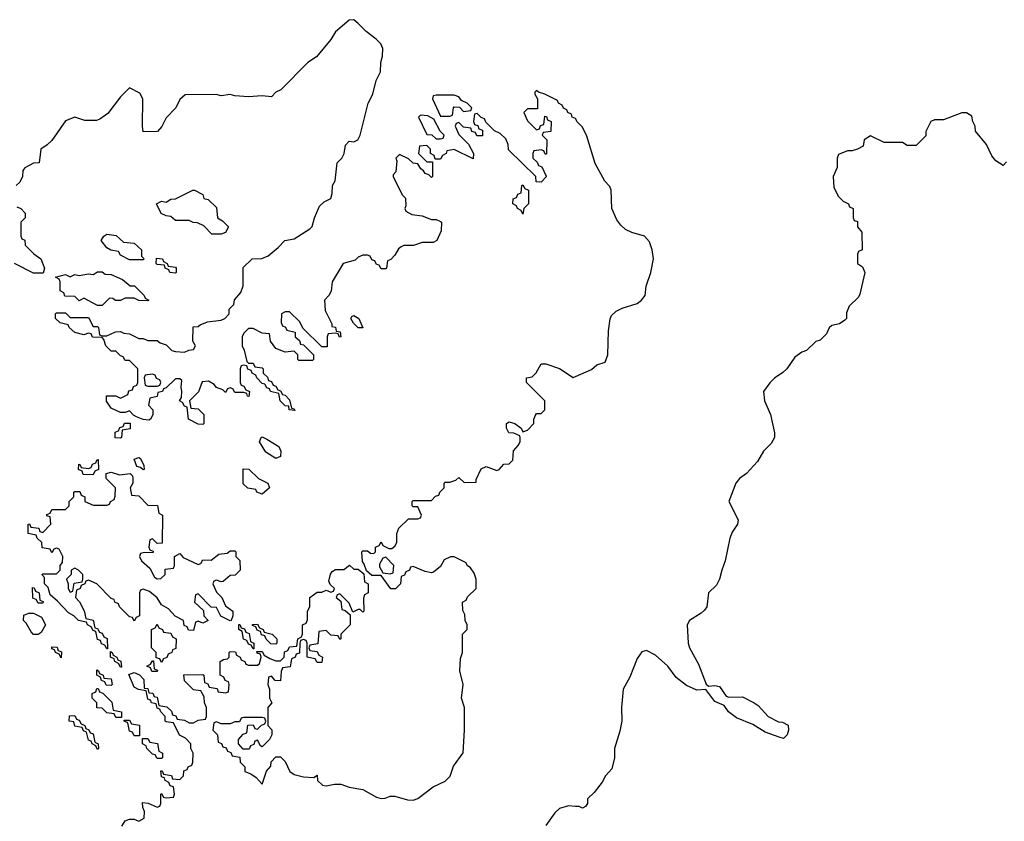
# Model space of a CAD drawing. Header units: inches. Extents: x 2735672 to 2903319, y 894031 to 1029782.
# Tile 159 of 167: x 2857569 to 2861875, y 953712 to 957215. Entities that reach past the tile are written whole.
import ezdxf

# ---------------------------------------------------------------- set-up
doc = ezdxf.new("R2010")
doc.units = ezdxf.units.IN
doc.header["$MEASUREMENT"] = 0
doc.layers.add('C8955', color=7, linetype='Continuous')
doc.layers.add('C8965', color=7, linetype='Continuous')

msp = doc.modelspace()

# ---------------------------------------------------------------- linework, layer by layer
at = {"layer": 'C8955', "color": 4, "elevation": 4}
for points in [[(2860000, 956783), (2859986, 956790), (2859982, 956802), (2859966, 956810), (2859962, 956822), (2859948, 956828), (2859942, 956842), (2859926, 956850), (2859922, 956862), (2859866, 956890), (2859838, 956898), (2859830, 956906), (2859822, 956898), (2859822, 956890), (2859834, 956870), (2859834, 956826), (2859790, 956826), (2859774, 956810), (2859790, 956774), (2859830, 956734), (2859842, 956738), (2859847.3, 956752.7), (2859862, 956758), (2859866, 956794), (2859872.7, 956792.7), (2859878, 956778), (2859894, 956770), (2859892.7, 956727.3), (2859858, 956722), (2859854, 956710), (2859874, 956690), (2859872.7, 956627.3), (2859867.3, 956627.3), (2859862, 956642), (2859850, 956646), (2859818, 956642), (2859814, 956630), (2859814, 956610), (2859832.7, 956592.7), (2859838, 956578), (2859852.7, 956572.7), (2859871.6, 956531.6), (2859871.6, 956528.4), (2859850, 956506), (2859827.3, 956507.3), (2859826, 956530), (2859707.3, 956647.3), (2859706, 956670), (2859695.3, 956695.3), (2859670, 956718), (2859646, 956730), (2859607.3, 956767.3), (2859602, 956782), (2859587.3, 956787.3), (2859570, 956806), (2859558, 956802), (2859554, 956770), (2859558, 956758), (2859572.7, 956752.7), (2859578, 956738), (2859592.7, 956732.7), (2859592.7, 956707.3), (2859568.4, 956708.4), (2859562, 956722), (2859547.3, 956727.3), (2859542, 956742), (2859510, 956746), (2859490, 956766), (2859478, 956762), (2859474, 956750), (2859490, 956714), (2859531.6, 956671.6), (2859554, 956630), (2859552, 956608), (2859470, 956648), (2859438, 956642), (2859434, 956630), (2859418, 956622), (2859410, 956606), (2859386, 956606), (2859382, 956622), (2859366, 956630), (2859366, 956650), (2859350, 956666), (2859318, 956662), (2859314, 956630), (2859350, 956594), (2859374, 956594), (2859374, 956530), (2859370, 956526), (2859358, 956538), (2859343.1, 956543.1), (2859335.3, 956555.3), (2859323.1, 956563.1), (2859310, 956586), (2859290, 956588), (2859270, 956608), (2859230, 956626), (2859214, 956610), (2859218, 956598), (2859214, 956550), (2859202, 956538), (2859202, 956530), (2859242, 956450), (2859256, 956436), (2859258, 956402), (2859254, 956390), (2859258, 956378), (2859284.7, 956364.7), (2859330, 956358), (2859370, 956342), (2859390, 956342), (2859410, 956334), (2859414, 956330), (2859412.7, 956292.7), (2859394, 956250), (2859378, 956242), (2859330, 956242), (2859291.1, 956228.9), (2859250, 956228.7), (2859236.9, 956223.1), (2859225.4, 956214.6), (2859210, 956186), (2859192.7, 956167.3), (2859178, 956162), (2859174, 956130), (2859170, 956126), (2859150, 956126), (2859142, 956142), (2859130, 956146), (2859122, 956162), (2859110, 956166), (2859102, 956182), (2859090, 956186), (2859070, 956186), (2859050, 956178), (2859036, 956164), (2858984.7, 956150), (2858936, 956070), (2858930.9, 956029.1), (2858922, 956010), (2858902, 955990), (2858904.7, 955944.7), (2858934, 955886), (2858934, 955874), (2858950, 955872), (2858954, 955854), (2858971.1, 955851.1), (2858974, 955830), (2858967.3, 955827.3), (2858962, 955842), (2858950, 955846), (2858918, 955842), (2858914, 955830), (2858914, 955786), (2858890, 955786), (2858807.3, 955867.3), (2858794.6, 955894.6), (2858750, 955938), (2858730, 955938), (2858714, 955930), (2858712.7, 955892.7), (2858718, 955878), (2858732, 955872), (2858738, 955858), (2858774, 955850), (2858774, 955830), (2858792.7, 955812.7), (2858798, 955798), (2858810, 955794), (2858854, 955750), (2858854, 955730), (2858850, 955726), (2858790, 955726), (2858786, 955730), (2858786, 955750), (2858770, 955766), (2858730, 955762), (2858690, 955778), (2858666, 955810), (2858662, 955842), (2858630, 955846), (2858590, 955866), (2858570, 955866), (2858550, 955846), (2858542, 955830), (2858542, 955790), (2858551.6, 955771.6), (2858562, 955722), (2858570, 955714), (2858590, 955714), (2858598, 955698), (2858630, 955694), (2858634, 955690), (2858634, 955670), (2858652.7, 955652.7), (2858658, 955638), (2858670, 955634), (2858678, 955618), (2858690, 955614), (2858698, 955598), (2858710, 955594), (2858718, 955578), (2858730, 955574), (2858750, 955554), (2858758, 955518), (2858770, 955514), (2858772, 955508), (2858748, 955510), (2858746, 955526), (2858730, 955528), (2858708, 955550), (2858702, 955582), (2858666, 955590), (2858662, 955602), (2858650, 955606), (2858642, 955622), (2858630, 955626), (2858606, 955650), (2858602, 955662), (2858586, 955670), (2858582, 955682), (2858567.3, 955687.3), (2858562, 955702), (2858550, 955706), (2858538, 955702), (2858534, 955690), (2858534, 955630), (2858538, 955618), (2858550, 955614), (2858558, 955598), (2858574, 955590), (2858571.6, 955568.4), (2858566, 955570), (2858562, 955582), (2858550, 955586), (2858510, 955586), (2858502, 955602), (2858490, 955606), (2858478, 955602), (2858470, 955586), (2858458, 955598), (2858430, 955608), (2858420.4, 955620.4), (2858395.3, 955635.3), (2858366.8, 955633.2), (2858351, 955589), (2858312, 955550), (2858318, 955518), (2858350, 955514), (2858374, 955490), (2858374, 955450), (2858370, 955446), (2858350, 955448), (2858308, 955470), (2858302, 955522), (2858290, 955526), (2858282, 955542), (2858268.9, 955548.9), (2858276.4, 955563.6), (2858279, 955590), (2858275.3, 955610), (2858278, 955638), (2858270, 955646), (2858250, 955646), (2858210, 955606), (2858198, 955602), (2858194, 955590), (2858174, 955586), (2858170, 955568), (2858138, 955562), (2858132, 955530), (2858151, 955511), (2858151.3, 955488.7), (2858142, 955470), (2858134.4, 955465.6), (2858108.7, 955468.7), (2858080.4, 955480.4), (2858067.3, 955487.3), (2858050, 955506), (2858030, 955498), (2858010, 955498), (2857970, 955518), (2857948.4, 955548.4), (2857948.7, 955571.3), (2857990, 955572), (2858010, 955562), (2858042, 955578), (2858047.3, 955592.7), (2858062, 955598), (2858067.3, 955612.7), (2858082, 955618), (2858086, 955630), (2858086, 955690), (2858050, 955726), (2858030, 955726), (2858022, 955742), (2858010, 955746), (2857990, 955766), (2857970, 955766), (2857946, 955790), (2857938, 955818), (2857930, 955826), (2857888, 955828), (2857882, 955842), (2857870, 955846), (2857850, 955838), (2857810, 955848), (2857786, 955870), (2857782, 955882), (2857746, 955890), (2857726, 955910), (2857726, 955930), (2857730, 955934), (2857770, 955934), (2857790, 955914), (2857870, 955914), (2857890, 955874), (2857910, 955874), (2857914, 955870), (2857918, 955838), (2857930, 955834), (2857950, 955834), (2857988.4, 955851.6), (2858010, 955852), (2858024.7, 955844.7), (2858050, 955842), (2858090, 955822), (2858110, 955822), (2858130, 955814), (2858170, 955814), (2858183.6, 955803.6), (2858210, 955794), (2858234, 955770), (2858250, 955764.7), (2858290, 955762), (2858308.4, 955771.6), (2858330, 955774), (2858338, 955790), (2858326, 955810), (2858327.3, 955872.7), (2858350, 955874), (2858358, 955882), (2858390, 955894.8), (2858450, 955902), (2858466, 955910), (2858486, 955930), (2858486, 955950), (2858506, 955970), (2858508.7, 955991.3), (2858536.4, 956023.6), (2858547.3, 956052.7), (2858547.3, 956132.7), (2858586, 956170), (2858628.4, 956171.6), (2858656.4, 956183.6), (2858700.4, 956219.6), (2858729, 956251), (2858770, 956258), (2858838.6, 956301.4), (2858849.1, 956310.9), (2858859, 956350), (2858880.2, 956399.8), (2858900.2, 956419.8), (2858930, 956434), (2858936.4, 956456.4), (2858938, 956490), (2858948.4, 956511.6), (2858958, 956590), (2858978, 956610), (2858988, 956630), (2858993.6, 956666.4), (2859010, 956684.7), (2859030, 956681), (2859048, 956690), (2859059, 956710), (2859093.2, 956850), (2859114, 956890), (2859129, 956950), (2859147.3, 956987.3), (2859148.4, 957028.4), (2859156.4, 957056.4), (2859158, 957090), (2859148, 957110), (2859128.7, 957130), (2859084.5, 957164.5), (2859050, 957199), (2859030, 957215.3), (2859010, 957214), (2858950, 957162), (2858930.6, 957129.4), (2858866.8, 957053.2), (2858830, 957028.7), (2858711.1, 956908.9), (2858690, 956898), (2858670, 956878), (2858630, 956882), (2858570, 956878), (2858510, 956882), (2858490, 956888), (2858450, 956882), (2858428.4, 956888.4), (2858292.7, 956887.3), (2858270, 956866), (2858252, 956830), (2858210, 956786), (2858191.6, 956748.4), (2858172.7, 956727.3), (2858110, 956726), (2858106, 956750), (2858108, 956870), (2858094.6, 956894.6), (2858050, 956918), (2858010, 956878), (2857954.4, 956805.6), (2857919.8, 956780.2), (2857905.4, 956774.6), (2857854.6, 956774.6), (2857810, 956788.7), (2857770, 956774), (2857710, 956688), (2857690, 956668), (2857662, 956650), (2857654, 956590), (2857630, 956588), (2857591.6, 956568.4), (2857583.6, 956556.4), (2857582, 956530), (2857570, 956506), (2857554, 956490)], [(2857556.9, 956396.9), (2857574, 956390), (2857594, 956370), (2857594, 956350), (2857574, 956330), (2857574, 956270), (2857578, 956258), (2857591.6, 956251.6), (2857594, 956230), (2857631.6, 956191.6), (2857662, 956170), (2857678, 956130), (2857672.7, 956107.3), (2857630, 956108), (2857546, 956150)], [(2858015.3, 953690), (2858030, 953714), (2858050, 953722), (2858070, 953722), (2858090, 953712), (2858113.6, 953726.4), (2858115.3, 953755.3), (2858107.3, 953772.7), (2858106, 953794), (2858131.6, 953791.6), (2858170, 953774), (2858182, 953778), (2858186, 953790), (2858186, 953830), (2858190, 953834), (2858198, 953818), (2858210, 953814), (2858242, 953818), (2858246, 953830), (2858242, 953862), (2858227.3, 953867.3), (2858222, 953882), (2858206, 953890), (2858202, 953902), (2858190, 953906), (2858187.3, 953932.7), (2858192.7, 953932.7), (2858198, 953918), (2858232.7, 953912.7), (2858238, 953898), (2858270, 953894), (2858286, 953910), (2858287.3, 953932.7), (2858302, 953938), (2858306, 953950), (2858322, 953958), (2858326, 953970), (2858328, 954010), (2858318, 954030), (2858318, 954050), (2858294.6, 954074.6), (2858268.9, 954088.9), (2858242, 954142), (2858210, 954146), (2858206, 954150), (2858206, 954170), (2858186, 954190), (2858182, 954202), (2858170, 954206), (2858166, 954226), (2858146, 954230), (2858142, 954242), (2858130, 954246), (2858122, 954282), (2858088.4, 954288.4), (2858070, 954298), (2858046, 954354), (2858070, 954362), (2858092.7, 954352.7), (2858112, 954332), (2858114, 954294), (2858130, 954292), (2858134, 954274), (2858151.6, 954271.6), (2858158, 954258), (2858170, 954254), (2858178, 954218), (2858212.7, 954212.7), (2858232.7, 954192.7), (2858238, 954178), (2858252.7, 954172.7), (2858258, 954158), (2858290, 954154), (2858310, 954142), (2858330, 954142), (2858350, 954154), (2858382, 954158), (2858386, 954170), (2858386, 954210), (2858378, 954230), (2858376.4, 954256.4), (2858362, 954282), (2858330, 954286), (2858290, 954326), (2858287.3, 954352.7), (2858370, 954354), (2858374, 954350), (2858378, 954318), (2858392.7, 954312.7), (2858398, 954298), (2858432.7, 954292.7), (2858438, 954278), (2858470, 954274), (2858482, 954278), (2858486, 954310), (2858482, 954322), (2858467.3, 954327.3), (2858462, 954342), (2858446, 954350), (2858446, 954410), (2858460.4, 954419.6), (2858478, 954422), (2858486, 954430), (2858486, 954450), (2858490, 954454), (2858512.7, 954452.7), (2858518, 954438), (2858534, 954430), (2858538, 954418), (2858554, 954410), (2858558, 954398), (2858570, 954394), (2858610, 954394), (2858618, 954402), (2858626, 954430), (2858622, 954442), (2858607.3, 954447.3), (2858606, 954454), (2858630, 954454), (2858638, 954438), (2858663.6, 954423.6), (2858690, 954414), (2858710, 954414), (2858726, 954430), (2858727.3, 954452.7), (2858742, 954458), (2858750, 954474), (2858782, 954478), (2858786, 954510), (2858802, 954518), (2858806, 954530), (2858806, 954570), (2858822, 954578), (2858827.3, 954592.7), (2858828, 954630), (2858838, 954650), (2858838, 954690), (2858870, 954714), (2858890, 954714), (2858910, 954722), (2858930, 954714), (2858942, 954718), (2858946, 954730), (2858927.3, 954747.3), (2858922, 954762), (2858928.4, 954791.6), (2858936.4, 954803.6), (2858950, 954812), (2858987.3, 954812.7), (2859011.6, 954831.6), (2859030, 954814), (2859050, 954814), (2859074, 954794), (2859078, 954758), (2859094, 954750), (2859094, 954710), (2859078, 954702), (2859072.7, 954687.3), (2859074, 954630), (2859070, 954626), (2859058, 954638), (2859050, 954638), (2859026, 954626), (2859010, 954666), (2858970, 954706), (2858958, 954702), (2858954, 954690), (2858974, 954674), (2858978, 954638), (2858992.7, 954632.7), (2859014, 954614), (2859014, 954570), (2858974, 954530), (2858974, 954510), (2858970, 954506), (2858962, 954522), (2858930, 954526), (2858910, 954546), (2858878, 954542), (2858872.7, 954487.3), (2858838, 954482), (2858834, 954470), (2858838, 954458), (2858870, 954454), (2858878, 954438), (2858894, 954430), (2858890, 954406), (2858870, 954406), (2858862, 954422), (2858826, 954430), (2858826, 954490), (2858822, 954502), (2858810, 954506), (2858798, 954502), (2858794, 954490), (2858792.7, 954447.3), (2858778, 954442), (2858774, 954430), (2858758, 954422), (2858752.7, 954387.3), (2858718, 954382), (2858712.7, 954367.3), (2858710, 954326), (2858687.3, 954327.3), (2858670, 954346), (2858658, 954342), (2858654, 954310), (2858662, 954290), (2858662, 954250), (2858672, 954230), (2858654, 954210), (2858654, 954130), (2858671.3, 954111.3), (2858671.3, 954090), (2858662, 954070), (2858630, 954038), (2858622, 954042), (2858610, 954066), (2858598, 954062), (2858592.7, 954047.3), (2858578, 954042), (2858572.7, 954027.3), (2858547.3, 954027.3), (2858526, 954050), (2858526, 954070), (2858547.3, 954092.7), (2858562, 954098), (2858567.3, 954132.7), (2858590, 954134), (2858598, 954118), (2858610, 954114), (2858627.3, 954132.7), (2858642, 954138), (2858646, 954150), (2858642, 954162), (2858630, 954166), (2858550, 954166), (2858538, 954162), (2858530, 954146), (2858510, 954146), (2858490, 954138), (2858450, 954138), (2858430, 954146), (2858418, 954142), (2858414, 954110), (2858434, 954090), (2858438, 954058), (2858452, 954052), (2858458, 954038), (2858472.7, 954032.7), (2858478, 954018), (2858492.7, 954012.7), (2858498, 953998), (2858532.7, 953992.7), (2858534, 953970), (2858554, 953950), (2858554, 953930), (2858579.8, 953919.8), (2858603.6, 953903.6), (2858630, 953874), (2858648.4, 953931.6), (2858667.3, 953952.7), (2858668.4, 953971.6), (2858690, 953994), (2858710, 953994), (2858730, 953974), (2858751.3, 953930), (2858770, 953916), (2858810, 953906), (2858856.4, 953903.6), (2858870, 953914), (2858872, 953890), (2858894, 953870), (2858910, 953866.8), (2858945.6, 953874.4), (2858974, 953874), (2859010, 953861), (2859070, 953850.8), (2859130, 953818), (2859150, 953812), (2859167.3, 953812.7), (2859190, 953822), (2859210, 953822), (2859265.4, 953805.4), (2859290, 953804.7), (2859310, 953811.3), (2859378, 953862), (2859430, 953887.7), (2859451.2, 953908.8), (2859466.6, 953953.4), (2859508.4, 954011.6), (2859515.1, 954110), (2859514, 954210), (2859502, 954250), (2859508.7, 954310), (2859494, 954370), (2859496.4, 954423.6), (2859506, 954450), (2859506, 954530), (2859526, 954550), (2859526, 954570), (2859518, 954590), (2859516.4, 954616.4), (2859507.3, 954632.7), (2859506, 954670), (2859522, 954678), (2859527.3, 954692.7), (2859566, 954730), (2859566, 954770), (2859556.4, 954796.4), (2859540.4, 954820.4), (2859526, 954830), (2859522, 954842), (2859470, 954868), (2859452.7, 954867.3), (2859425.4, 954854.6), (2859410, 954826), (2859379.6, 954800.4), (2859370, 954798), (2859343.1, 954803.1), (2859290, 954826), (2859278, 954822), (2859274, 954810), (2859258, 954802), (2859252.7, 954787.3), (2859238, 954782), (2859234, 954750), (2859212.7, 954727.3), (2859192.7, 954727.3), (2859150, 954786), (2859110, 954786), (2859086, 954806), (2859076.4, 954836.4), (2859068, 954848), (2859066, 954890), (2859070, 954894), (2859090, 954894), (2859103.6, 954883.6), (2859118, 954882), (2859126, 954890), (2859126, 954910), (2859142, 954918), (2859150, 954934), (2859158, 954918), (2859183.6, 954903.6), (2859196.4, 954903.6), (2859210, 954914), (2859218, 954930), (2859218, 954970), (2859227.3, 954992.7), (2859270, 955034), (2859310, 955034), (2859322, 955038), (2859326, 955050), (2859310, 955086), (2859290, 955086), (2859286, 955090), (2859286, 955110), (2859290, 955114), (2859370, 955114), (2859387.3, 955132.7), (2859402, 955138), (2859406, 955150), (2859426, 955170), (2859426, 955190), (2859430, 955194), (2859450, 955194), (2859476.4, 955203.6), (2859490, 955214), (2859512.7, 955192.7), (2859566, 955194), (2859566, 955206), (2859587.3, 955252.7), (2859610, 955262), (2859655.3, 955244.7), (2859666, 955250), (2859687.3, 955272.7), (2859710, 955274), (2859726, 955290), (2859728.4, 955331.6), (2859750, 955354), (2859758, 955370), (2859758, 955390), (2859756.4, 955396.4), (2859730, 955408), (2859708, 955410), (2859698, 955430), (2859698, 955450), (2859710, 955458), (2859734, 955450), (2859762, 955430), (2859770, 955414), (2859790, 955422), (2859818, 955450), (2859818, 955470), (2859826, 955490), (2859830, 955494), (2859850, 955494), (2859866, 955510), (2859866, 955550), (2859786, 955630), (2859786, 955650), (2859810, 955654), (2859828.4, 955671.6), (2859850, 955712), (2859870, 955711.3), (2859930, 955691.3), (2859990, 955652), (2860000, 955656.3)], [(2860000, 953777.3), (2859970, 953779.6), (2859930, 953767.3), (2859910, 953749.4), (2859870, 953693.2)]]:
    msp.add_lwpolyline(points, dxfattribs=at)
for points in [[(2859470, 956886), (2859390, 956886), (2859378, 956882), (2859374, 956870), (2859410, 956794), (2859450, 956794), (2859462, 956798), (2859466, 956830), (2859470, 956834), (2859492.7, 956832.7), (2859510, 956814), (2859542, 956818), (2859546, 956830), (2859526, 956850), (2859502, 956862), (2859490, 956878)], [(2859322, 956798), (2859314, 956790), (2859350, 956714), (2859371.6, 956711.6), (2859390, 956694), (2859410, 956694), (2859422, 956698), (2859426, 956710), (2859408, 956728), (2859380.4, 956780.4), (2859354.6, 956794.6)], [(2859770, 956366), (2859762, 956382), (2859746, 956390), (2859742, 956402), (2859726, 956410), (2859727.3, 956432.7), (2859742, 956438), (2859747.3, 956452.7), (2859762, 956458), (2859766, 956490), (2859770, 956494), (2859778, 956478), (2859794, 956470), (2859794, 956410), (2859774, 956390)], [(2858410, 956278), (2858374.6, 956314.6), (2858347.3, 956327.3), (2858328.4, 956328.4), (2858310, 956338), (2858250, 956338), (2858230, 956355.3), (2858210, 956358), (2858188.7, 956368.7), (2858168, 956410), (2858190, 956422), (2858210, 956418), (2858230, 956431.3), (2858250, 956432), (2858326, 956470), (2858334, 956470), (2858370, 956452), (2858374, 956434), (2858394, 956430), (2858430, 956394), (2858434, 956350), (2858456.9, 956336.9), (2858482, 956310), (2858470, 956286), (2858450, 956278)], [(2858050, 956166), (2858010, 956186), (2858002, 956202), (2857968.4, 956208.4), (2857950, 956218), (2857926, 956250), (2857938, 956270), (2857950, 956278), (2857991.6, 956271.6), (2858023.6, 956243.6), (2858070, 956238), (2858102, 956210), (2858102, 956182), (2858114, 956170), (2858110, 956166)], [(2858250, 956108), (2858226, 956110), (2858222, 956122), (2858206, 956130), (2858202, 956142), (2858170, 956146), (2858166, 956150), (2858167.3, 956172.7), (2858194, 956170), (2858198, 956158), (2858214, 956150), (2858218, 956138), (2858250, 956134), (2858254, 956130), (2858254, 956110)], [(2858130, 955986), (2858090, 955988), (2858070, 955998), (2858030, 955998), (2858010, 955988), (2857988, 955988), (2857976.4, 955996.4), (2857962, 955998), (2857930, 955966), (2857910, 955966), (2857850, 955998), (2857830, 955986), (2857810, 956006), (2857767.3, 956007.3), (2857762, 956022), (2857746, 956030), (2857746, 956070), (2857742, 956082), (2857726, 956090), (2857770, 956102), (2857790, 956092), (2857810, 956102), (2857830, 956098), (2857870, 956104.7), (2857890, 956102), (2857910, 956114), (2857930, 956114), (2857943.6, 956103.6), (2857970, 956102), (2858019.6, 956079.6), (2858052.7, 956052.7), (2858071.6, 956051.6), (2858114, 956010), (2858118, 955998), (2858134, 955990)], [(2859070, 955868), (2859049.1, 955869.1), (2859028.9, 955888.9), (2859018, 955910), (2859022, 955918), (2859030, 955922), (2859052, 955910)], [(2858150, 955666), (2858118, 955662), (2858114, 955650), (2858118, 955618), (2858130, 955614), (2858170, 955614), (2858182, 955618), (2858186, 955630), (2858182, 955642), (2858167.3, 955647.3), (2858162, 955662)], [(2858010, 955386), (2857987.3, 955387.3), (2857987.3, 955412.7), (2858002, 955418), (2858007.3, 955432.7), (2858022, 955438), (2858027.3, 955452.7), (2858052.7, 955452.7), (2858052.7, 955427.3), (2858018, 955422), (2858014, 955390)], [(2858690, 955298), (2858645.2, 955325.2), (2858618, 955370), (2858626, 955390), (2858630, 955392), (2858650, 955382), (2858702, 955350), (2858712, 955330), (2858710, 955306)], [(2857890, 955226), (2857847.3, 955227.3), (2857842, 955242), (2857826, 955250), (2857827.3, 955272.7), (2857834, 955270), (2857838, 955258), (2857870, 955254), (2857882, 955258), (2857887.3, 955272.7), (2857902, 955278), (2857906, 955290), (2857912.7, 955292.7), (2857914, 955250), (2857898, 955242)], [(2858110, 955248), (2858098, 955258), (2858082, 955262), (2858070, 955294), (2858090, 955302), (2858098, 955298), (2858112.7, 955267.3), (2858114, 955250)], [(2858630, 955142), (2858606, 955150), (2858602, 955162), (2858567.3, 955167.3), (2858547.3, 955187.3), (2858547.3, 955252.7), (2858571.6, 955251.6), (2858614, 955210), (2858654, 955190), (2858662, 955170)], [(2858006, 955226), (2858052, 955232), (2858062, 955222), (2858064.7, 955210), (2858064.7, 955190), (2858052, 955170), (2858058, 955138), (2858090, 955134), (2858130, 955094), (2858172.7, 955092.7), (2858178, 955058), (2858194, 955050), (2858192.7, 954927.3), (2858170, 954926), (2858150, 954946), (2858138, 954942), (2858134, 954910), (2858138, 954898), (2858152.7, 954892.7), (2858152.7, 954887.3), (2858110, 954886), (2858098, 954882), (2858094, 954870), (2858102, 954850), (2858138, 954818), (2858159.6, 954779.6), (2858170, 954772), (2858187.3, 954772.7), (2858206, 954790), (2858206, 954814), (2858242, 954818), (2858246, 954830), (2858246, 954870), (2858270, 954882), (2858284.7, 954864.7), (2858350, 954834), (2858362, 954838), (2858370, 954854), (2858407.3, 954852.7), (2858440.4, 954879.6), (2858476.4, 954883.6), (2858490, 954894), (2858510, 954894), (2858514, 954890), (2858514, 954870), (2858531.6, 954851.6), (2858534, 954810), (2858511.6, 954788.4), (2858490, 954786), (2858459.6, 954760.4), (2858450, 954758), (2858430, 954766), (2858418, 954762), (2858414, 954750), (2858430, 954714), (2858454, 954690), (2858470, 954654), (2858502, 954630), (2858502, 954610), (2858494, 954590), (2858490, 954588), (2858448.7, 954608.7), (2858430, 954646), (2858407.3, 954647.3), (2858350, 954706), (2858338, 954702), (2858334, 954670), (2858372.7, 954632.7), (2858374, 954610), (2858394, 954590), (2858370, 954578), (2858350, 954586), (2858338, 954582), (2858330, 954546), (2858307.3, 954547.3), (2858302, 954562), (2858288.4, 954568.4), (2858286, 954590), (2858248.7, 954608.7), (2858220.4, 954640.4), (2858190, 954658), (2858170, 954688), (2858136.4, 954716.4), (2858110, 954726), (2858098, 954722), (2858094, 954710), (2858094, 954610), (2858078, 954602), (2858070, 954586), (2858062, 954602), (2858050, 954606), (2858006, 954650), (2858002, 954662), (2857986, 954670), (2857982, 954682), (2857970, 954686), (2857906, 954750), (2857870, 954766), (2857858, 954762), (2857854, 954750), (2857838, 954742), (2857834, 954730), (2857818, 954722), (2857814, 954690), (2857831.6, 954671.6), (2857851.6, 954631.6), (2857858, 954598), (2857891.1, 954591.1), (2857898, 954558), (2857910, 954554), (2857918, 954538), (2857930, 954534), (2857938, 954518), (2857951.6, 954511.6), (2857954, 954466), (2857950, 954466), (2857942, 954482), (2857927.3, 954487.3), (2857922, 954502), (2857910, 954506), (2857902, 954542), (2857890, 954546), (2857882, 954562), (2857866, 954570), (2857862, 954582), (2857826, 954590), (2857806, 954610), (2857783.1, 954623.1), (2857734.6, 954674.6), (2857702, 954702), (2857693.6, 954733.6), (2857678, 954750), (2857678, 954778), (2857666, 954790), (2857670, 954794), (2857730, 954794), (2857746, 954810), (2857746, 954830), (2857756.4, 954843.6), (2857758, 954870), (2857742, 954902), (2857730, 954906), (2857718, 954902), (2857710, 954886), (2857702, 954902), (2857667.3, 954907.3), (2857666, 954930), (2857646, 954950), (2857642, 954962), (2857606, 954970), (2857606, 955010), (2857612.7, 955012.7), (2857618, 954998), (2857652.7, 954992.7), (2857658, 954978), (2857670, 954974), (2857706, 955010), (2857702, 955042), (2857687.3, 955047.3), (2857687.3, 955052.7), (2857702, 955058), (2857710, 955074), (2857770, 955074), (2857786, 955090), (2857786, 955110), (2857806, 955130), (2857806, 955150), (2857810, 955154), (2857832.7, 955152.7), (2857838, 955138), (2857854, 955130), (2857854, 955110), (2857890, 955094), (2857950, 955094), (2857962, 955098), (2857966, 955110), (2857982, 955118), (2857987.3, 955132.7), (2857988.7, 955170), (2857948, 955210), (2857947.3, 955232.7), (2857970, 955238)], [(2859170, 954866), (2859158, 954862), (2859143.6, 954836.4), (2859143.6, 954823.6), (2859158, 954798), (2859190, 954794), (2859202, 954798), (2859206, 954830)], [(2857810, 954818), (2857794, 954810), (2857794, 954790), (2857774, 954770), (2857782, 954750), (2857782, 954730), (2857790, 954714), (2857802, 954718), (2857807.3, 954752.7), (2857842, 954758), (2857846, 954770), (2857846, 954790), (2857826, 954810)], [(2857650, 954666), (2857642, 954682), (2857627.3, 954687.3), (2857626, 954734), (2857632.7, 954732.7), (2857638, 954718), (2857654, 954710), (2857658, 954678), (2857672.7, 954672.7), (2857670, 954666)], [(2857650, 954528), (2857630, 954528.7), (2857620.2, 954540.2), (2857598, 954578), (2857586, 954590), (2857587.3, 954612.7), (2857610, 954622), (2857630, 954622), (2857664.7, 954604.7), (2857682, 954570), (2857663.6, 954536.4)], [(2858190, 954406), (2858182, 954422), (2858166, 954426), (2858166, 954450), (2858146, 954470), (2858146, 954550), (2858162, 954558), (2858170, 954574), (2858178, 954558), (2858194, 954550), (2858198, 954538), (2858230, 954534), (2858238, 954518), (2858254, 954510), (2858252.7, 954467.3), (2858238, 954462), (2858234, 954450), (2858218, 954442), (2858212.7, 954427.3), (2858198, 954422)], [(2858590, 954466), (2858582, 954482), (2858570, 954486), (2858562, 954502), (2858548.4, 954508.4), (2858542, 954542), (2858528, 954550), (2858527.3, 954572.7), (2858532.7, 954572.7), (2858538, 954558), (2858552.7, 954552.7), (2858558, 954538), (2858572.7, 954532.7), (2858578, 954498), (2858594, 954490), (2858594, 954466)], [(2858690, 954486), (2858667.3, 954487.3), (2858647.3, 954507.3), (2858642, 954522), (2858627.3, 954527.3), (2858622, 954542), (2858607.3, 954547.3), (2858602, 954562), (2858587.3, 954567.3), (2858587.3, 954572.7), (2858610, 954574), (2858618, 954558), (2858634, 954550), (2858638, 954538), (2858674, 954530), (2858694, 954510), (2858694, 954490)], [(2857750, 954426), (2857742, 954442), (2857726, 954450), (2857722, 954462), (2857710, 954466), (2857710, 954474), (2857732.7, 954472.7), (2857738, 954458), (2857752, 954452)], [(2858010, 954386), (2858002, 954402), (2857986, 954410), (2857982, 954422), (2857966, 954430), (2857966, 954454), (2857974, 954450), (2857978, 954438), (2857994, 954430), (2857998, 954418), (2858011.6, 954411.6), (2858014, 954386)], [(2858170, 954366), (2858147.3, 954367.3), (2858142, 954382), (2858126, 954390), (2858142, 954398), (2858150, 954414), (2858154, 954414), (2858158, 954378), (2858172, 954372)], [(2857970, 954306), (2857947.3, 954307.3), (2857942, 954322), (2857927.3, 954327.3), (2857922, 954342), (2857906, 954350), (2857906, 954374), (2857914, 954370), (2857918, 954358), (2857934, 954350), (2857938, 954338), (2857970, 954334), (2857974, 954310)], [(2857990, 954166), (2857982, 954182), (2857950, 954186), (2857930, 954206), (2857907.3, 954207.3), (2857906, 954230), (2857886, 954250), (2857886, 954270), (2857902, 954278), (2857907.3, 954292.7), (2857912.7, 954292.7), (2857918, 954278), (2857932.7, 954272.7), (2857972.7, 954232.7), (2857978, 954198), (2858014, 954190), (2858014, 954166), (2858010, 954166)], [(2857910, 954026), (2857902, 954042), (2857886, 954050), (2857882, 954062), (2857870, 954066), (2857862, 954102), (2857848, 954108), (2857842, 954122), (2857810, 954128), (2857806, 954146), (2857786, 954150), (2857787.3, 954172.7), (2857810, 954174), (2857818, 954158), (2857830, 954154), (2857838, 954138), (2857854, 954130), (2857858, 954118), (2857872, 954112), (2857878, 954098), (2857890, 954094), (2857898, 954058), (2857912, 954050), (2857914, 954030)], [(2858070, 954086), (2858062, 954102), (2858050, 954106), (2858042, 954142), (2858026, 954150), (2858026, 954154), (2858050, 954154), (2858058, 954138), (2858092.7, 954132.7), (2858094, 954086), (2858090, 954086)], [(2858170, 953986), (2858162, 954002), (2858150, 954006), (2858126, 954030), (2858122, 954042), (2858106, 954050), (2858106, 954074), (2858130, 954074), (2858138, 954058), (2858172.7, 954052.7), (2858178, 954018), (2858194, 954010), (2858194, 953990), (2858190, 953986)]]:
    msp.add_lwpolyline(points, close=True, dxfattribs=at)
at = {"layer": 'C8965', "color": 4, "elevation": 4}
for points in [[(2861885.4, 956594.6), (2861870, 956578), (2861838, 956598), (2861820.2, 956620.2), (2861798, 956670), (2861748.7, 956728.7), (2861748, 956750), (2861738, 956770), (2861733.6, 956793.6), (2861710, 956808), (2861690, 956808), (2861610, 956778), (2861570, 956778), (2861554, 956770), (2861532.7, 956727.3), (2861531.6, 956708.4), (2861490, 956666), (2861450, 956666), (2861430, 956678), (2861350, 956678), (2861290, 956708), (2861262, 956690), (2861258, 956662), (2861234, 956650), (2861210, 956642), (2861190, 956642), (2861150, 956626), (2861144.7, 956610), (2861144.7, 956570), (2861127.3, 956530), (2861130, 956482), (2861150, 956442), (2861170, 956422), (2861194, 956410), (2861198, 956398), (2861214, 956390), (2861214, 956350), (2861218, 956338), (2861232.7, 956332.7), (2861234, 956310), (2861252.7, 956287.3), (2861254, 956210), (2861238, 956202), (2861234, 956190), (2861234, 956150), (2861255.3, 956135.3), (2861264.7, 956110), (2861243.5, 956016.5), (2861237.3, 956002.7), (2861196.9, 955963.1), (2861185.4, 955934.6), (2861184.7, 955910), (2861178, 955902), (2861154.4, 955885.6), (2861121, 955879), (2861110, 955868), (2861097.3, 955842.7), (2861070, 955815.3), (2861051.1, 955808.9), (2861010.9, 955769.1), (2860990, 955762), (2860959.8, 955740.2), (2860924.7, 955690), (2860907.1, 955672.9), (2860870, 955648.7), (2860850, 955628.7), (2860822.8, 955590), (2860827.3, 955550), (2860853, 955490), (2860870.4, 955410), (2860870.4, 955390), (2860856.4, 955363.6), (2860821.6, 955330), (2860796, 955284), (2860747.6, 955232.4), (2860717.3, 955210), (2860701.6, 955190), (2860670.7, 955110), (2860710.7, 955030), (2860708, 955010), (2860684.7, 954975.3), (2860674.9, 954950), (2860654.9, 954850), (2860639.3, 954810), (2860630.4, 954770), (2860616.7, 954743.3), (2860582, 954710), (2860574, 954650), (2860564.9, 954635.1), (2860550, 954620.9), (2860498.8, 954590), (2860488.4, 954570), (2860493.4, 954490), (2860499.1, 954470), (2860538.4, 954398.4), (2860571.3, 954311.3), (2860582, 954302), (2860610, 954306), (2860630, 954301), (2860658.8, 954258.8), (2860670, 954254), (2860730, 954255.5), (2860781, 954230), (2860798.4, 954218.4), (2860842, 954170), (2860887.1, 954147.1), (2860904.7, 954144.7), (2860930, 954132), (2860932, 954110), (2860926, 954090), (2860910, 954074), (2860890, 954079.3), (2860830, 954102), (2860775.1, 954135.1), (2860703.9, 954163.9), (2860668.7, 954190), (2860650, 954218), (2860610, 954235.3), (2860570, 954288), (2860530, 954285.2), (2860486, 954306), (2860440.1, 954340.1), (2860403.7, 954390), (2860350, 954438), (2860310, 954458), (2860290, 954452.7), (2860270, 954424), (2860237.4, 954342.6), (2860208.2, 954290), (2860200.5, 954210), (2860202, 954150), (2860194, 954106), (2860170.7, 954030), (2860170.7, 953989.3), (2860158.5, 953941.5), (2860131.3, 953910), (2860117.3, 953882.7), (2860082, 953838), (2860052, 953810), (2860052, 953790), (2860043.6, 953776.4), (2860030, 953768.7), (2860016, 953776), (2860000, 953777.3)], [(2860000, 955656.3), (2860070, 955686), (2860093.6, 955706.4), (2860130, 955718), (2860141.2, 955750), (2860144.5, 955855.5), (2860152, 955908), (2860158, 955922), (2860178, 955942), (2860204.8, 955955.2), (2860270, 955974.8), (2860289, 955990), (2860304, 956010), (2860309.1, 956050.9), (2860329, 956110), (2860341.2, 956170), (2860335.1, 956210), (2860324.1, 956244.1), (2860302, 956270), (2860245.8, 956285.8), (2860219.1, 956299.1), (2860197.6, 956317.6), (2860181.2, 956341.2), (2860159.3, 956390), (2860155.3, 956470), (2860150, 956486), (2860128.7, 956510), (2860086.6, 956586.6), (2860050, 956706), (2860030, 956746), (2860006, 956770), (2860002, 956782), (2860000, 956783)]]:
    msp.add_lwpolyline(points, dxfattribs=at)

doc.saveas('drawing.dxf')
